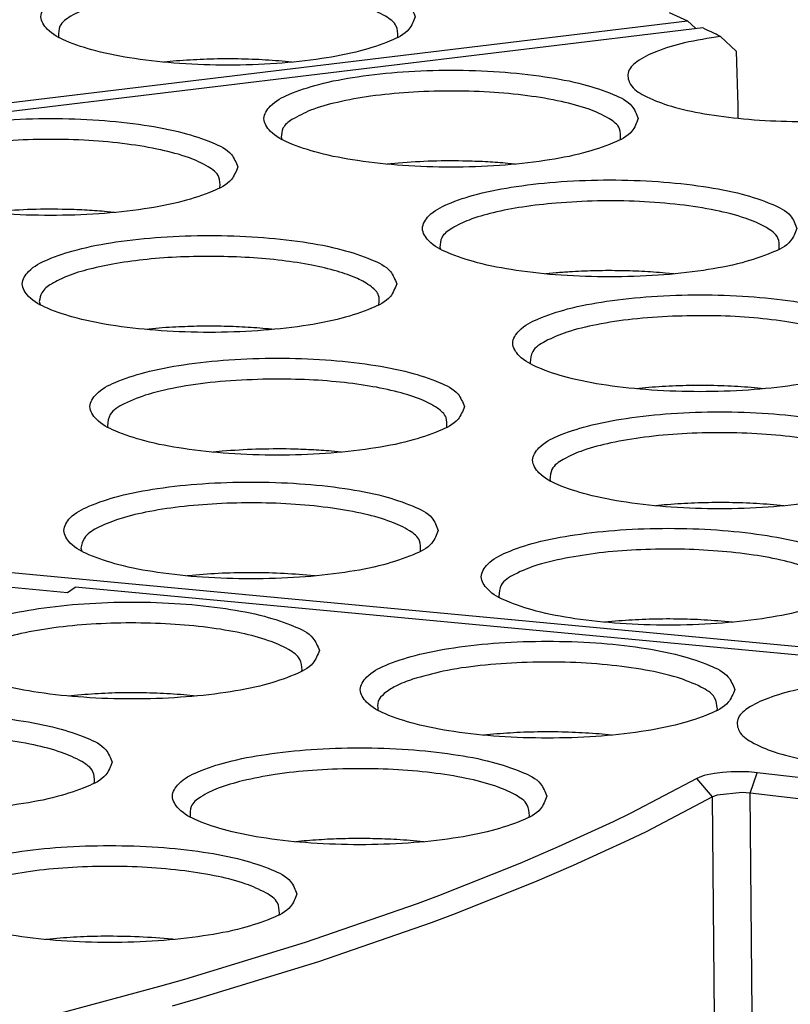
# Model space of a CAD drawing. Header units: inches. Extents: x -399 to 442, y -299 to 295.
# Tile 47 of 134: x -87 to -76, y 182 to 196. Entities that reach past the tile are written whole.
import ezdxf

# ---------------------------------------------------------------- set-up
doc = ezdxf.new("R2010")
doc.units = ezdxf.units.IN

# ---------------------------------------------------------------- blocks, each defined once
blk = doc.blocks.new('N2390-20301_8__109', base_point=(-140.548, 234.274))
at = {"color": 7, "linetype": 'Continuous'}
for p, q in [((-121.136, 242.428), (-97.225, 245.314)), ((-97.552, 245.463), (-97.225, 245.314)), ((-97.225, 245.314), (-97.085, 245.185)), ((-97.085, 245.185), (-97.074, 245.175)), ((-108.315, 245.037), (-108.311, 245.026)), ((-102.338, 245.025), (-102.334, 245.036)), ((-106.233, 244.607), (-106.457, 244.586)), ((-104.199, 244.586), (-104.31, 244.598))]:
    blk.add_line(p, q, dxfattribs=at)
for points, knots in [([(-102.025, 245.388), (-102.056, 245.467), (-102.135, 245.671), (-102.523, 245.846), (-103.03, 246.018), (-103.709, 246.143), (-104.487, 246.224), (-105.325, 246.252), (-106.161, 246.224), (-106.942, 246.143), (-107.615, 246.018), (-108.137, 245.846), (-108.491, 245.671), (-108.676, 245.388), (-108.491, 245.106), (-108.137, 244.93), (-107.615, 244.759), (-106.942, 244.634), (-106.161, 244.552), (-105.325, 244.525), (-104.487, 244.552), (-103.709, 244.634), (-103.03, 244.759), (-102.523, 244.93), (-102.135, 245.106), (-102.056, 245.309), (-102.025, 245.388)], [0, 0, 0, 0, 0.248013, 0.63675, 1.190211, 1.887011, 2.687469, 3.542067, 4.396665, 5.197123, 5.893923, 6.447384, 6.83612, 7.084134, 7.332147, 7.720883, 8.274345, 8.971144, 9.771602, 10.626201, 11.480799, 12.281257, 12.978057, 13.531518, 13.920254, 14.168267, 14.168267, 14.168267, 14.168267]), ([(-102.334, 245.036), (-102.335, 245.101), (-102.339, 245.256), (-102.589, 245.428), (-102.926, 245.577), (-103.406, 245.704), (-103.983, 245.801), (-104.635, 245.861), (-105.324, 245.882), (-106.013, 245.861), (-106.665, 245.801), (-107.242, 245.704), (-107.722, 245.577), (-108.06, 245.428), (-108.31, 245.256), (-108.314, 245.101), (-108.315, 245.037)], [0, 0, 0, 0, 0.184474, 0.443976, 0.823362, 1.320445, 1.915678, 2.580632, 3.281705, 3.982811, 4.647864, 5.243255, 5.740541, 6.120155, 6.37986, 6.564376, 6.564376, 6.564376, 6.564376]), ([(-104.31, 244.598), (-104.467, 244.61), (-104.786, 244.635), (-105.269, 244.646), (-105.753, 244.64), (-106.075, 244.618), (-106.233, 244.607)], [0, 0, 0, 0, 0.473339, 0.960107, 1.448257, 1.925698, 1.925698, 1.925698, 1.925698])]:
    blk.add_open_spline(points, degree=3, knots=knots, dxfattribs=at)
blk = doc.blocks.new('N2390-20301_2__115', base_point=(-130.625, 216.857))
at = {"color": 7, "linetype": 'Continuous'}
for p, q in [((-111.115, 235.514), (-108.155, 235.235)), ((-108.155, 235.235), (-108.018, 235.332)), ((-92.19, 233.841), (-108.018, 235.332)), ((-104.031, 233.849), (-104.022, 233.873)), ((-108.03, 233.421), (-108.146, 233.409)), ((-105.886, 233.41), (-106.106, 233.43)), ((-102.686, 233.171), (-102.681, 233.16)), ((-96.71, 233.16), (-96.701, 233.183)), ((-100.708, 232.732), (-100.825, 232.719)), ((-98.565, 232.72), (-98.785, 232.741)), ((-97.061, 231.955), (-98.228, 231.344)), ((-96.982, 231.99), (-97.061, 231.955)), ((-96.933, 232.006), (-96.982, 231.99)), ((-96.878, 232.021), (-96.933, 232.006)), ((-96.752, 232.046), (-96.878, 232.021)), ((-96.61, 232.064), (-96.752, 232.046)), ((-96.458, 232.074), (-96.61, 232.064)), ((-96.301, 232.076), (-96.458, 232.074)), ((-96.222, 232.074), (-96.301, 232.076)), ((-96.144, 232.071), (-96.222, 232.074)), ((-95.997, 232.057), (-96.144, 232.071)), ((-94.909, 231.929), (-95.997, 232.057)), ((-107.683, 231.879), (-107.678, 231.892)), ((-96.784, 231.632), (-97.957, 231.018)), ((-96.703, 231.664), (-96.784, 231.632)), ((-96.265, 231.706), (-96.703, 231.664)), ((-96.123, 231.696), (-96.265, 231.706)), ((-94.757, 231.534), (-96.123, 231.696)), ((-105.995, 231.286), (-105.992, 231.28)), ((-100.02, 231.28), (-100.012, 231.303)), ((-98.228, 231.344), (-98.537, 231.194)), ((-98.537, 231.194), (-99.504, 230.748)), ((-97.957, 231.018), (-98.268, 230.866)), ((-104.036, 230.85), (-104.132, 230.84)), ((-101.875, 230.84), (-101.882, 230.841)), ((-99.504, 230.748), (-100.183, 230.456)), ((-98.268, 230.866), (-99.241, 230.419)), ((-100.183, 230.456), (-101.619, 229.886)), ((-99.241, 230.419), (-99.923, 230.125)), ((-99.923, 230.125), (-101.367, 229.551)), ((-101.619, 229.886), (-101.995, 229.746)), ((-101.995, 229.746), (-103.967, 229.063)), ((-104.426, 229.557), (-104.418, 229.58)), ((-101.367, 229.551), (-101.745, 229.41)), ((-101.745, 229.41), (-103.729, 228.724)), ((-108.459, 229.125), (-108.539, 229.117)), ((-106.282, 229.117), (-106.306, 229.12)), ((-103.967, 229.063), (-106.093, 228.412)), ((-103.729, 228.724), (-105.866, 228.07)), ((-106.093, 228.412), (-106.535, 228.286)), ((-106.535, 228.286), (-108.361, 227.795)), ((-105.866, 228.07), (-106.311, 227.943))]:
    blk.add_line(p, q, dxfattribs=at)
at = {"color": 1, "linetype": 'Continuous'}
for p, q in [((-96.784, 231.632), (-97.061, 231.955)), ((-96.123, 231.696), (-95.997, 232.057)), ((-96.75, 227.745), (-96.784, 231.632)), ((-96.089, 227.808), (-96.123, 231.696))]:
    blk.add_line(p, q, dxfattribs=at)
at = {"color": 7, "linetype": 'Continuous'}
for points, knots in [([(-103.716, 234.212), (-103.747, 234.291), (-103.827, 234.494), (-104.215, 234.67), (-104.722, 234.841), (-105.401, 234.966), (-106.179, 235.048), (-107.016, 235.075), (-107.853, 235.048), (-108.633, 234.966), (-109.306, 234.841), (-109.828, 234.67), (-110.183, 234.494), (-110.368, 234.212), (-110.183, 233.929), (-109.828, 233.753), (-109.306, 233.582), (-108.633, 233.457), (-107.853, 233.376), (-107.016, 233.348), (-106.179, 233.376), (-105.401, 233.457), (-104.722, 233.582), (-104.215, 233.753), (-103.827, 233.929), (-103.747, 234.132), (-103.716, 234.212)], [0, 0, 0, 0, 0.248013, 0.63675, 1.190211, 1.887011, 2.687469, 3.542067, 4.396665, 5.197123, 5.893923, 6.447384, 6.83612, 7.084134, 7.332147, 7.720883, 8.274345, 8.971144, 9.771602, 10.626201, 11.480799, 12.281257, 12.978057, 13.531518, 13.920254, 14.168267, 14.168267, 14.168267, 14.168267]), ([(-104.022, 233.873), (-104.028, 233.937), (-104.041, 234.093), (-104.297, 234.26), (-104.64, 234.408), (-105.124, 234.533), (-105.702, 234.628), (-106.353, 234.686), (-107.04, 234.705), (-107.725, 234.683), (-108.372, 234.622), (-108.944, 234.525), (-109.42, 234.399), (-109.755, 234.25), (-110.002, 234.078), (-110.005, 233.924), (-110.007, 233.86)], [0, 0, 0, 0, 0.185367, 0.450415, 0.834879, 1.335158, 1.931404, 2.595296, 3.293571, 3.99063, 4.650955, 5.24153, 5.73448, 6.110716, 6.368335, 6.551888, 6.551888, 6.551888, 6.551888]), ([(-96.395, 233.522), (-96.426, 233.601), (-96.506, 233.805), (-96.894, 233.98), (-97.401, 234.152), (-98.079, 234.276), (-98.858, 234.358), (-99.695, 234.385), (-100.532, 234.358), (-101.312, 234.276), (-101.985, 234.152), (-102.507, 233.98), (-102.862, 233.805), (-103.047, 233.522), (-102.862, 233.239), (-102.507, 233.064), (-101.985, 232.892), (-101.312, 232.768), (-100.532, 232.686), (-99.695, 232.659), (-98.858, 232.686), (-98.079, 232.768), (-97.401, 232.892), (-96.894, 233.064), (-96.506, 233.239), (-96.426, 233.443), (-96.395, 233.522)], [0, 0, 0, 0, 0.248013, 0.63675, 1.190211, 1.887011, 2.687469, 3.542067, 4.396665, 5.197123, 5.893923, 6.447384, 6.83612, 7.084134, 7.332147, 7.720883, 8.274345, 8.971144, 9.771602, 10.626201, 11.480799, 12.281257, 12.978057, 13.531518, 13.920254, 14.168267, 14.168267, 14.168267, 14.168267]), ([(-96.701, 233.183), (-96.71, 233.253), (-96.732, 233.428), (-97.037, 233.601), (-97.438, 233.758), (-98, 233.882), (-98.66, 233.97), (-99.389, 234.013), (-100.137, 234.009), (-100.856, 233.955), (-101.504, 233.867), (-101.896, 233.756), (-102.074, 233.705)], [0, 0, 0, 0, 0.203012, 0.507007, 0.953241, 1.53133, 2.211939, 2.95585, 3.718585, 4.454175, 5.118808, 5.674675, 5.674675, 5.674675, 5.674675]), ([(-102.074, 233.705), (-102.174, 233.669), (-102.351, 233.604), (-102.557, 233.477), (-102.697, 233.33), (-102.689, 233.22), (-102.686, 233.171)], [0, 0, 0, 0, 0.3174002, 0.5603747, 0.736382, 0.8788949, 0.8788949, 0.8788949, 0.8788949]), ([(-92.377, 233.678), (-92.632, 233.693), (-93.145, 233.723), (-93.904, 233.705), (-94.625, 233.642), (-95.259, 233.537), (-95.776, 233.395), (-96.133, 233.233), (-96.374, 233.028), (-96.332, 232.745), (-96.058, 232.564), (-95.664, 232.401), (-95.114, 232.268), (-94.702, 232.214), (-94.478, 232.185)], [0, 0, 0, 0, 0.766188, 1.540556, 2.277091, 2.932777, 3.47151, 3.869633, 4.130049, 4.332429, 4.62341, 5.056969, 5.62699, 6.306045, 6.306045, 6.306045, 6.306045]), ([(-106.106, 233.43), (-106.265, 233.441), (-106.586, 233.463), (-107.07, 233.47), (-107.553, 233.459), (-107.872, 233.434), (-108.03, 233.421)], [0, 0, 0, 0, 0.477391, 0.965524, 1.45231, 1.925699, 1.925699, 1.925699, 1.925699]), ([(-107.369, 232.241), (-107.4, 232.32), (-107.479, 232.523), (-107.867, 232.699), (-108.374, 232.87), (-109.053, 232.995), (-109.832, 233.077), (-110.669, 233.104), (-111.506, 233.077), (-112.286, 232.995), (-112.959, 232.87), (-113.481, 232.699), (-113.835, 232.523), (-114.021, 232.241), (-113.835, 231.958), (-113.481, 231.783), (-112.959, 231.611), (-112.286, 231.486), (-111.506, 231.405), (-110.669, 231.377), (-109.832, 231.405), (-109.053, 231.486), (-108.374, 231.611), (-107.867, 231.783), (-107.479, 231.958), (-107.4, 232.162), (-107.369, 232.241)], [0, 0, 0, 0, 0.248013, 0.63675, 1.190211, 1.887011, 2.687469, 3.542067, 4.396665, 5.197123, 5.893923, 6.447384, 6.83612, 7.084134, 7.332147, 7.720883, 8.274345, 8.971144, 9.771602, 10.626201, 11.480799, 12.281257, 12.978057, 13.531518, 13.920254, 14.168267, 14.168267, 14.168267, 14.168267]), ([(-107.678, 231.892), (-107.68, 231.957), (-107.686, 232.114), (-107.944, 232.286), (-108.289, 232.436), (-108.779, 232.563), (-109.365, 232.658), (-110.027, 232.717), (-110.723, 232.735), (-111.416, 232.709), (-112.069, 232.649), (-112.481, 232.567), (-112.674, 232.529)], [0, 0, 0, 0, 0.186623, 0.451687, 0.839213, 1.345992, 1.951394, 2.625832, 3.334533, 4.040338, 4.706281, 5.2982, 5.2982, 5.2982, 5.2982]), ([(-98.785, 232.741), (-98.944, 232.752), (-99.265, 232.774), (-99.749, 232.78), (-100.232, 232.769), (-100.551, 232.744), (-100.708, 232.732)], [0, 0, 0, 0, 0.477394, 0.965531, 1.45232, 1.925712, 1.925712, 1.925712, 1.925712]), ([(-99.706, 231.642), (-99.737, 231.721), (-99.816, 231.925), (-100.204, 232.1), (-100.711, 232.272), (-101.39, 232.396), (-102.168, 232.478), (-103.006, 232.505), (-103.842, 232.478), (-104.623, 232.396), (-105.296, 232.272), (-105.818, 232.1), (-106.172, 231.925), (-106.358, 231.642), (-106.172, 231.359), (-105.818, 231.184), (-105.296, 231.012), (-104.623, 230.887), (-103.842, 230.806), (-103.006, 230.779), (-102.168, 230.806), (-101.39, 230.887), (-100.711, 231.012), (-100.204, 231.184), (-99.816, 231.359), (-99.737, 231.563), (-99.706, 231.642)], [0, 0, 0, 0, 0.248013, 0.63675, 1.190211, 1.887011, 2.687469, 3.542067, 4.396665, 5.197123, 5.893923, 6.447384, 6.83612, 7.084134, 7.332147, 7.720883, 8.274345, 8.971144, 9.771602, 10.626201, 11.480799, 12.281257, 12.978057, 13.531518, 13.920254, 14.168267, 14.168267, 14.168267, 14.168267]), ([(-100.012, 231.303), (-100.018, 231.368), (-100.033, 231.529), (-100.3, 231.697), (-100.656, 231.848), (-101.158, 231.972), (-101.755, 232.066), (-102.424, 232.121), (-103.126, 232.135), (-103.821, 232.106), (-104.471, 232.041), (-104.878, 231.956), (-105.069, 231.916)], [0, 0, 0, 0, 0.189383, 0.463123, 0.86143, 1.379306, 1.994908, 2.677596, 3.391681, 4.099268, 4.762907, 5.348294, 5.348294, 5.348294, 5.348294]), ([(-105.069, 231.916), (-105.216, 231.876), (-105.475, 231.806), (-105.779, 231.66), (-105.999, 231.491), (-105.996, 231.347), (-105.995, 231.286)], [0, 0, 0, 0, 0.452717, 0.796934, 1.034074, 1.208807, 1.208807, 1.208807, 1.208807]), ([(-102.349, 230.878), (-102.49, 230.885), (-102.774, 230.898), (-103.199, 230.898), (-103.621, 230.884), (-103.899, 230.861), (-104.036, 230.85)], [0, 0, 0, 0, 0.423604, 0.851633, 1.275958, 1.688544, 1.688544, 1.688544, 1.688544]), ([(-104.112, 229.919), (-104.143, 229.998), (-104.222, 230.202), (-104.61, 230.377), (-105.117, 230.549), (-105.796, 230.673), (-106.574, 230.755), (-107.412, 230.782), (-108.248, 230.755), (-109.029, 230.673), (-109.702, 230.549), (-110.224, 230.377), (-110.578, 230.202), (-110.764, 229.919), (-110.578, 229.636), (-110.224, 229.461), (-109.702, 229.289), (-109.029, 229.165), (-108.248, 229.083), (-107.412, 229.056), (-106.574, 229.083), (-105.796, 229.165), (-105.117, 229.289), (-104.61, 229.461), (-104.222, 229.636), (-104.143, 229.84), (-104.112, 229.919)], [0, 0, 0, 0, 0.248013, 0.63675, 1.190211, 1.887011, 2.687469, 3.542067, 4.396665, 5.197123, 5.893923, 6.447384, 6.83612, 7.084134, 7.332147, 7.720883, 8.274345, 8.971144, 9.771602, 10.626201, 11.480799, 12.281257, 12.978057, 13.531518, 13.920254, 14.168267, 14.168267, 14.168267, 14.168267]), ([(-101.882, 230.841), (-101.959, 230.848), (-102.115, 230.864), (-102.271, 230.873), (-102.349, 230.878)], [0, 0, 0, 0, 0.2314611, 0.4684467, 0.4684467, 0.4684467, 0.4684467]), ([(-104.418, 229.58), (-104.423, 229.644), (-104.437, 229.801), (-104.695, 229.969), (-105.041, 230.117), (-105.528, 230.242), (-106.109, 230.336), (-106.764, 230.394), (-107.453, 230.413), (-108.14, 230.39), (-108.788, 230.327), (-109.359, 230.229), (-109.832, 230.1), (-110.162, 229.951), (-110.405, 229.775), (-110.401, 229.622), (-110.399, 229.558)], [0, 0, 0, 0, 0.186113, 0.452766, 0.839789, 1.343329, 1.943173, 2.610578, 3.311837, 4.010926, 4.67197, 5.261706, 5.752189, 6.124583, 6.378126, 6.561407, 6.561407, 6.561407, 6.561407]), ([(-107.503, 229.174), (-107.665, 229.171), (-107.984, 229.165), (-108.303, 229.139), (-108.459, 229.125)], [0, 0, 0, 0, 0.4861981, 0.958109, 0.958109, 0.958109, 0.958109]), ([(-106.306, 229.12), (-106.501, 229.137), (-106.9, 229.171), (-107.3, 229.173), (-107.503, 229.174)], [0, 0, 0, 0, 0.589452, 1.198929, 1.198929, 1.198929, 1.198929]), ([(-116.543, 220.268), (-114.494, 220.604), (-110.56, 221.249), (-104.99, 222.499), (-100.034, 223.89), (-95.78, 225.443), (-92.231, 227.059), (-90.294, 228.428), (-89.415, 229.05)], [0, 0, 0, 0, 6.227791, 11.956406, 17.117473, 21.656897, 25.540171, 28.762113, 28.762113, 28.762113, 28.762113])]:
    blk.add_open_spline(points, degree=3, knots=knots, dxfattribs=at)
blk = doc.blocks.new('N2390-20301__121', base_point=(-123.719, 226.295))
at = {"color": 7, "linetype": 'Continuous'}
for p, q in [((-96.958, 245.189), (-112.224, 243.347)), ((-96.367, 244.782), (-96.646, 245.04)), ((-96.367, 244.782), (-96.342, 243.814)), ((-96.342, 243.814), (-96.337, 243.597)), ((-104.39, 243.262), (-104.379, 243.226)), ((-102.32, 242.807), (-102.521, 242.788)), ((-100.266, 242.788), (-100.396, 242.801)), ((-107.327, 241.935), (-107.457, 241.949)), ((-101.593, 241.322), (-101.583, 241.291)), ((-99.542, 240.87), (-99.725, 240.853)), ((-97.47, 240.852), (-97.618, 240.867)), ((-108.652, 240.364), (-108.639, 240.312)), ((-106.716, 239.881), (-106.779, 239.874)), ((-104.524, 239.873), (-104.562, 239.878)), ((-100.001, 239.293), (-99.992, 239.266)), ((-97.968, 238.844), (-98.133, 238.828)), ((-95.878, 238.828), (-96.044, 238.844)), ((-107.453, 238.172), (-107.445, 238.148)), ((-105.429, 237.725), (-105.586, 237.71)), ((-103.331, 237.71), (-103.505, 237.727)), ((-99.651, 237.224), (-99.644, 237.202)), ((-97.637, 236.779), (-97.784, 236.764)), ((-95.53, 236.764), (-95.713, 236.782)), ((-116.83, 236.314), (-92.037, 233.978)), ((-107.918, 236.015), (-107.904, 235.965)), ((-106.026, 235.53), (-106.048, 235.527)), ((-103.792, 235.527), (-103.872, 235.536)), ((-100.554, 235.166), (-100.548, 235.15)), ((-98.558, 234.724), (-98.688, 234.711)), ((-96.433, 234.711), (-96.634, 234.73))]:
    blk.add_line(p, q, dxfattribs=at)
for points, knots in [([(-96.646, 245.04), (-96.698, 245.065), (-96.801, 245.115), (-96.905, 245.164), (-96.958, 245.189)], [0, 0, 0, 0, 0.1719313, 0.3452407, 0.3452407, 0.3452407, 0.3452407]), ([(-96.646, 245.04), (-96.858, 245.006), (-97.244, 244.946), (-97.746, 244.797), (-98.089, 244.637), (-98.312, 244.418), (-98.236, 244.14), (-97.952, 243.967), (-97.541, 243.805), (-96.979, 243.677), (-96.31, 243.585), (-95.571, 243.539), (-94.809, 243.536), (-94.301, 243.578), (-94.05, 243.599)], [0, 0, 0, 0, 0.645379, 1.170736, 1.554162, 1.803091, 2.008542, 2.313027, 2.761119, 3.343601, 4.031659, 4.786314, 5.563102, 6.315824, 6.315824, 6.315824, 6.315824]), ([(-98.094, 243.59), (-98.125, 243.669), (-98.204, 243.872), (-98.592, 244.048), (-99.099, 244.22), (-99.778, 244.344), (-100.556, 244.426), (-101.394, 244.453), (-102.23, 244.426), (-103.011, 244.344), (-103.684, 244.22), (-104.206, 244.048), (-104.56, 243.872), (-104.746, 243.59), (-104.56, 243.307), (-104.206, 243.132), (-103.684, 242.96), (-103.011, 242.835), (-102.23, 242.754), (-101.394, 242.726), (-100.556, 242.754), (-99.778, 242.835), (-99.099, 242.96), (-98.592, 243.132), (-98.204, 243.307), (-98.125, 243.511), (-98.094, 243.59)], [0, 0, 0, 0, 0.248013, 0.63675, 1.190211, 1.887011, 2.687469, 3.542067, 4.396665, 5.197123, 5.893923, 6.447384, 6.83612, 7.084134, 7.332147, 7.720883, 8.274345, 8.971144, 9.771602, 10.626201, 11.480799, 12.281257, 12.978057, 13.531518, 13.920254, 14.168267, 14.168267, 14.168267, 14.168267]), ([(-98.407, 243.227), (-98.405, 243.293), (-98.4, 243.449), (-98.652, 243.627), (-98.992, 243.778), (-99.48, 243.907), (-100.067, 244.004), (-100.731, 244.065), (-101.432, 244.084), (-102.131, 244.06), (-102.789, 243.996), (-103.366, 243.892), (-103.84, 243.769), (-104.093, 243.632), (-104.202, 243.573)], [0, 0, 0, 0, 0.186528, 0.446391, 0.829717, 1.334809, 1.941175, 2.61885, 3.33241, 4.043885, 4.715451, 5.312127, 5.804749, 6.17423, 6.17423, 6.17423, 6.17423]), ([(-105.155, 242.738), (-105.186, 242.817), (-105.265, 243.02), (-105.653, 243.196), (-106.16, 243.367), (-106.839, 243.492), (-107.617, 243.574), (-108.455, 243.601), (-109.291, 243.574), (-110.072, 243.492), (-110.745, 243.367), (-111.267, 243.196), (-111.621, 243.02), (-111.807, 242.738), (-111.621, 242.455), (-111.267, 242.279), (-110.745, 242.108), (-110.072, 241.983), (-109.291, 241.902), (-108.455, 241.874), (-107.617, 241.902), (-106.839, 241.983), (-106.16, 242.108), (-105.653, 242.279), (-105.265, 242.455), (-105.186, 242.658), (-105.155, 242.738)], [0, 0, 0, 0, 0.248013, 0.63675, 1.190211, 1.887011, 2.687469, 3.542067, 4.396665, 5.197123, 5.893923, 6.447384, 6.83612, 7.084134, 7.332147, 7.720883, 8.274345, 8.971144, 9.771602, 10.626201, 11.480799, 12.281257, 12.978057, 13.531518, 13.920254, 14.168267, 14.168267, 14.168267, 14.168267]), ([(-104.202, 243.573), (-104.265, 243.528), (-104.373, 243.449), (-104.385, 243.318), (-104.39, 243.262)], [0, 0, 0, 0, 0.2180572, 0.3792723, 0.3792723, 0.3792723, 0.3792723]), ([(-105.468, 242.375), (-105.466, 242.44), (-105.461, 242.597), (-105.713, 242.775), (-106.053, 242.926), (-106.541, 243.055), (-107.128, 243.152), (-107.792, 243.213), (-108.493, 243.232), (-109.192, 243.208), (-109.85, 243.144), (-110.427, 243.04), (-110.901, 242.917), (-111.154, 242.78), (-111.263, 242.721)], [0, 0, 0, 0, 0.186528, 0.446391, 0.829717, 1.334809, 1.941174, 2.618849, 3.332408, 4.043883, 4.715449, 5.312125, 5.804747, 6.174228, 6.174228, 6.174228, 6.174228]), ([(-101.112, 242.842), (-101.316, 242.844), (-101.719, 242.849), (-102.121, 242.821), (-102.32, 242.807)], [0, 0, 0, 0, 0.61092, 1.209114, 1.209114, 1.209114, 1.209114]), ([(-100.396, 242.801), (-100.514, 242.811), (-100.752, 242.83), (-100.991, 242.838), (-101.112, 242.842)], [0, 0, 0, 0, 0.3538764, 0.7167327, 0.7167327, 0.7167327, 0.7167327]), ([(-95.298, 241.655), (-95.329, 241.734), (-95.409, 241.937), (-95.796, 242.113), (-96.304, 242.284), (-96.982, 242.409), (-97.761, 242.491), (-98.598, 242.518), (-99.435, 242.491), (-100.215, 242.409), (-100.888, 242.284), (-101.41, 242.113), (-101.765, 241.937), (-101.95, 241.655), (-101.765, 241.372), (-101.41, 241.196), (-100.888, 241.025), (-100.215, 240.9), (-99.435, 240.818), (-98.598, 240.791), (-97.761, 240.818), (-96.982, 240.9), (-96.304, 241.025), (-95.796, 241.196), (-95.409, 241.372), (-95.329, 241.575), (-95.298, 241.655)], [0, 0, 0, 0, 0.248013, 0.63675, 1.190211, 1.887011, 2.687469, 3.542067, 4.396665, 5.197123, 5.893923, 6.447384, 6.83612, 7.084134, 7.332147, 7.720883, 8.274345, 8.971144, 9.771602, 10.626201, 11.480799, 12.281257, 12.978057, 13.531518, 13.920254, 14.168267, 14.168267, 14.168267, 14.168267]), ([(-99.542, 242.102), (-99.74, 242.082), (-100.114, 242.043), (-100.627, 241.944), (-101.051, 241.823), (-101.354, 241.682), (-101.575, 241.523), (-101.588, 241.382), (-101.593, 241.322)], [0, 0, 0, 0, 0.596646, 1.126524, 1.568597, 1.908993, 2.147583, 2.319587, 2.319587, 2.319587, 2.319587]), ([(-95.611, 241.292), (-95.61, 241.36), (-95.608, 241.524), (-95.88, 241.705), (-96.243, 241.859), (-96.763, 241.988), (-97.385, 242.083), (-98.082, 242.137), (-98.81, 242.149), (-99.299, 242.118), (-99.542, 242.102)], [0, 0, 0, 0, 0.193356, 0.468465, 0.876712, 1.41372, 2.055176, 2.766675, 3.508171, 4.237355, 4.237355, 4.237355, 4.237355]), ([(-108.173, 241.99), (-108.376, 241.992), (-108.78, 241.997), (-109.182, 241.969), (-109.381, 241.955)], [0, 0, 0, 0, 0.610918, 1.209111, 1.209111, 1.209111, 1.209111]), ([(-107.457, 241.949), (-107.575, 241.958), (-107.813, 241.978), (-108.052, 241.986), (-108.173, 241.99)], [0, 0, 0, 0, 0.3538768, 0.7167334, 0.7167334, 0.7167334, 0.7167334]), ([(-102.353, 240.676), (-102.384, 240.755), (-102.463, 240.958), (-102.851, 241.134), (-103.358, 241.305), (-104.037, 241.43), (-104.816, 241.512), (-105.653, 241.539), (-106.489, 241.512), (-107.27, 241.43), (-107.943, 241.305), (-108.465, 241.134), (-108.819, 240.958), (-109.005, 240.676), (-108.819, 240.393), (-108.465, 240.217), (-107.943, 240.046), (-107.27, 239.921), (-106.489, 239.84), (-105.653, 239.812), (-104.816, 239.84), (-104.037, 239.921), (-103.358, 240.046), (-102.851, 240.217), (-102.463, 240.393), (-102.384, 240.596), (-102.353, 240.676)], [0, 0, 0, 0, 0.248013, 0.63675, 1.190211, 1.887011, 2.687469, 3.542067, 4.396665, 5.197123, 5.893923, 6.447384, 6.83612, 7.084134, 7.332147, 7.720883, 8.274345, 8.971144, 9.771602, 10.626201, 11.480799, 12.281257, 12.978057, 13.531518, 13.920254, 14.168267, 14.168267, 14.168267, 14.168267]), ([(-105.554, 241.162), (-105.757, 241.161), (-106.157, 241.158), (-106.738, 241.115), (-107.275, 241.045), (-107.745, 240.949), (-108.133, 240.833), (-108.414, 240.699), (-108.619, 240.552), (-108.642, 240.419), (-108.652, 240.364)], [0, 0, 0, 0, 0.609572, 1.199404, 1.746943, 2.231886, 2.637622, 2.953435, 3.179641, 3.343621, 3.343621, 3.343621, 3.343621]), ([(-102.666, 240.313), (-102.661, 240.368), (-102.649, 240.493), (-102.82, 240.655), (-103.069, 240.79), (-103.427, 240.914), (-103.87, 241.017), (-104.388, 241.095), (-104.957, 241.148), (-105.352, 241.157), (-105.554, 241.162)], [0, 0, 0, 0, 0.158192, 0.359218, 0.645318, 1.022874, 1.483884, 2.013329, 2.591918, 3.197683, 3.197683, 3.197683, 3.197683]), ([(-99.307, 240.888), (-99.346, 240.885), (-99.424, 240.88), (-99.503, 240.874), (-99.542, 240.87)], [0, 0, 0, 0, 0.1185937, 0.2359067, 0.2359067, 0.2359067, 0.2359067]), ([(-97.618, 240.867), (-97.756, 240.878), (-98.035, 240.9), (-98.457, 240.911), (-98.883, 240.91), (-99.166, 240.895), (-99.307, 240.888)], [0, 0, 0, 0, 0.414488, 0.839719, 1.267635, 1.690112, 1.690112, 1.690112, 1.690112]), ([(-93.706, 239.63), (-93.737, 239.709), (-93.817, 239.913), (-94.205, 240.088), (-94.712, 240.26), (-95.391, 240.384), (-96.169, 240.466), (-97.007, 240.493), (-97.843, 240.466), (-98.624, 240.384), (-99.297, 240.26), (-99.819, 240.088), (-100.173, 239.913), (-100.358, 239.63), (-100.173, 239.347), (-99.819, 239.172), (-99.297, 239), (-98.624, 238.875), (-97.843, 238.794), (-97.007, 238.767), (-96.169, 238.794), (-95.391, 238.875), (-94.712, 239), (-94.205, 239.172), (-93.817, 239.347), (-93.737, 239.551), (-93.706, 239.63)], [0, 0, 0, 0, 0.248013, 0.63675, 1.190211, 1.887011, 2.687469, 3.542067, 4.396665, 5.197123, 5.893923, 6.447384, 6.83612, 7.084134, 7.332147, 7.720883, 8.274345, 8.971144, 9.771602, 10.626201, 11.480799, 12.281257, 12.978057, 13.531518, 13.920254, 14.168267, 14.168267, 14.168267, 14.168267]), ([(-97.493, 240.106), (-97.728, 240.092), (-98.176, 240.065), (-98.796, 239.972), (-99.319, 239.848), (-99.692, 239.695), (-99.974, 239.526), (-99.993, 239.36), (-100.001, 239.293)], [0, 0, 0, 0, 0.704957, 1.344184, 1.884109, 2.300281, 2.585681, 2.780195, 2.780195, 2.780195, 2.780195]), ([(-94.02, 239.267), (-94.016, 239.329), (-94.009, 239.476), (-94.234, 239.649), (-94.544, 239.795), (-94.99, 239.924), (-95.532, 240.024), (-96.151, 240.091), (-96.813, 240.123), (-97.265, 240.112), (-97.493, 240.106)], [0, 0, 0, 0, 0.17752, 0.417873, 0.769131, 1.232689, 1.792605, 2.424271, 3.097943, 3.781133, 3.781133, 3.781133, 3.781133]), ([(-104.562, 239.878), (-104.698, 239.89), (-104.975, 239.914), (-105.395, 239.93), (-105.821, 239.933), (-106.105, 239.921), (-106.246, 239.916)], [0, 0, 0, 0, 0.410155, 0.833231, 1.261223, 1.686005, 1.686005, 1.686005, 1.686005]), ([(-106.246, 239.916), (-106.326, 239.911), (-106.482, 239.902), (-106.639, 239.888), (-106.716, 239.881)], [0, 0, 0, 0, 0.2381918, 0.4712365, 0.4712365, 0.4712365, 0.4712365]), ([(-101.159, 238.512), (-101.19, 238.591), (-101.27, 238.794), (-101.658, 238.97), (-102.165, 239.141), (-102.843, 239.266), (-103.622, 239.348), (-104.459, 239.375), (-105.296, 239.348), (-106.076, 239.266), (-106.749, 239.141), (-107.271, 238.97), (-107.626, 238.794), (-107.811, 238.512), (-107.626, 238.229), (-107.271, 238.053), (-106.749, 237.882), (-106.076, 237.757), (-105.296, 237.676), (-104.459, 237.648), (-103.622, 237.676), (-102.843, 237.757), (-102.165, 237.882), (-101.658, 238.053), (-101.27, 238.229), (-101.19, 238.432), (-101.159, 238.512)], [0, 0, 0, 0, 0.248013, 0.63675, 1.190211, 1.887011, 2.687469, 3.542067, 4.396665, 5.197123, 5.893923, 6.447384, 6.83612, 7.084134, 7.332147, 7.720883, 8.274345, 8.971144, 9.771602, 10.626201, 11.480799, 12.281257, 12.978057, 13.531518, 13.920254, 14.168267, 14.168267, 14.168267, 14.168267]), ([(-104.712, 238.996), (-104.964, 238.985), (-105.448, 238.966), (-106.122, 238.877), (-106.697, 238.753), (-107.107, 238.596), (-107.421, 238.422), (-107.444, 238.243), (-107.453, 238.172)], [0, 0, 0, 0, 0.75666, 1.451154, 2.042253, 2.498861, 2.809338, 3.01524, 3.01524, 3.01524, 3.01524]), ([(-101.472, 238.149), (-101.468, 238.208), (-101.459, 238.346), (-101.662, 238.515), (-101.946, 238.657), (-102.356, 238.784), (-102.858, 238.886), (-103.437, 238.958), (-104.063, 238.999), (-104.494, 238.997), (-104.712, 238.996)], [0, 0, 0, 0, 0.169718, 0.393767, 0.718084, 1.146345, 1.666104, 2.256937, 2.893608, 3.548099, 3.548099, 3.548099, 3.548099]), ([(-97.006, 238.885), (-97.168, 238.884), (-97.489, 238.88), (-97.81, 238.856), (-97.968, 238.844)], [0, 0, 0, 0, 0.487547, 0.9630387, 0.9630387, 0.9630387, 0.9630387]), ([(-96.044, 238.844), (-96.202, 238.856), (-96.522, 238.88), (-96.843, 238.884), (-97.006, 238.885)], [0, 0, 0, 0, 0.4754405, 0.9629697, 0.9629697, 0.9629697, 0.9629697]), ([(-93.358, 237.566), (-93.389, 237.645), (-93.469, 237.848), (-93.857, 238.024), (-94.364, 238.195), (-95.042, 238.32), (-95.821, 238.402), (-96.658, 238.429), (-97.495, 238.402), (-98.275, 238.32), (-98.948, 238.195), (-99.47, 238.024), (-99.825, 237.848), (-100.01, 237.566), (-99.825, 237.283), (-99.47, 237.108), (-98.948, 236.936), (-98.275, 236.811), (-97.495, 236.73), (-96.658, 236.702), (-95.821, 236.73), (-95.042, 236.811), (-94.364, 236.936), (-93.857, 237.108), (-93.469, 237.283), (-93.389, 237.487), (-93.358, 237.566)], [0, 0, 0, 0, 0.248013, 0.63675, 1.190211, 1.887011, 2.687469, 3.542067, 4.396665, 5.197123, 5.893923, 6.447384, 6.83612, 7.084134, 7.332147, 7.720883, 8.274345, 8.971144, 9.771602, 10.626201, 11.480799, 12.281257, 12.978057, 13.531518, 13.920254, 14.168267, 14.168267, 14.168267, 14.168267]), ([(-93.671, 237.203), (-93.669, 237.267), (-93.663, 237.42), (-93.906, 237.597), (-94.236, 237.746), (-94.709, 237.875), (-95.281, 237.974), (-95.93, 238.036), (-96.618, 238.059), (-97.309, 238.041), (-97.964, 237.983), (-98.546, 237.888), (-99.033, 237.763), (-99.378, 237.614), (-99.635, 237.445), (-99.647, 237.289), (-99.651, 237.224)], [0, 0, 0, 0, 0.183475, 0.436645, 0.808993, 1.299926, 1.890556, 2.552798, 3.253207, 3.955707, 4.624078, 5.224445, 5.727952, 6.114373, 6.380109, 6.56612, 6.56612, 6.56612, 6.56612]), ([(-104.223, 237.765), (-104.427, 237.766), (-104.829, 237.769), (-105.231, 237.74), (-105.429, 237.725)], [0, 0, 0, 0, 0.610785, 1.207084, 1.207084, 1.207084, 1.207084]), ([(-103.505, 237.727), (-103.623, 237.736), (-103.862, 237.754), (-104.102, 237.761), (-104.223, 237.765)], [0, 0, 0, 0, 0.3552664, 0.7188887, 0.7188887, 0.7188887, 0.7188887]), ([(-101.62, 236.329), (-101.651, 236.408), (-101.73, 236.612), (-102.118, 236.787), (-102.625, 236.959), (-103.304, 237.084), (-104.082, 237.165), (-104.92, 237.192), (-105.756, 237.165), (-106.537, 237.084), (-107.21, 236.959), (-107.732, 236.787), (-108.086, 236.612), (-108.271, 236.329), (-108.086, 236.046), (-107.732, 235.871), (-107.21, 235.699), (-106.537, 235.575), (-105.756, 235.493), (-104.92, 235.466), (-104.082, 235.493), (-103.304, 235.575), (-102.625, 235.699), (-102.118, 235.871), (-101.73, 236.046), (-101.651, 236.25), (-101.62, 236.329)], [0, 0, 0, 0, 0.248013, 0.63675, 1.190211, 1.887011, 2.687469, 3.542067, 4.396665, 5.197123, 5.893923, 6.447384, 6.83612, 7.084134, 7.332147, 7.720883, 8.274345, 8.971144, 9.771602, 10.626201, 11.480799, 12.281257, 12.978057, 13.531518, 13.920254, 14.168267, 14.168267, 14.168267, 14.168267]), ([(-101.933, 235.966), (-101.93, 236.03), (-101.924, 236.181), (-102.16, 236.356), (-102.483, 236.504), (-102.947, 236.633), (-103.508, 236.732), (-104.147, 236.797), (-104.826, 236.822), (-105.511, 236.807), (-106.164, 236.753), (-106.749, 236.663), (-107.243, 236.543), (-107.601, 236.396), (-107.87, 236.237), (-107.904, 236.079), (-107.918, 236.015)], [0, 0, 0, 0, 0.181397, 0.430057, 0.794996, 1.276339, 1.856254, 2.507898, 3.199141, 3.895173, 4.560868, 5.163132, 5.673396, 6.07087, 6.349185, 6.538956, 6.538956, 6.538956, 6.538956]), ([(-96.676, 236.821), (-96.838, 236.819), (-97.159, 236.815), (-97.479, 236.791), (-97.637, 236.779)], [0, 0, 0, 0, 0.4873049, 0.9621074, 0.9621074, 0.9621074, 0.9621074]), ([(-95.713, 236.782), (-95.871, 236.793), (-96.192, 236.817), (-96.513, 236.82), (-96.676, 236.821)], [0, 0, 0, 0, 0.4761089, 0.9638583, 0.9638583, 0.9638583, 0.9638583]), ([(-94.262, 235.513), (-94.293, 235.592), (-94.373, 235.796), (-94.76, 235.971), (-95.268, 236.143), (-95.946, 236.267), (-96.725, 236.349), (-97.562, 236.376), (-98.399, 236.349), (-99.179, 236.267), (-99.852, 236.143), (-100.374, 235.971), (-100.728, 235.796), (-100.914, 235.513), (-100.728, 235.23), (-100.374, 235.055), (-99.852, 234.883), (-99.179, 234.759), (-98.399, 234.677), (-97.562, 234.65), (-96.725, 234.677), (-95.946, 234.759), (-95.268, 234.883), (-94.76, 235.055), (-94.373, 235.23), (-94.293, 235.434), (-94.262, 235.513)], [0, 0, 0, 0, 0.248013, 0.63675, 1.190211, 1.887011, 2.687469, 3.542067, 4.396665, 5.197123, 5.893923, 6.447384, 6.83612, 7.084134, 7.332147, 7.720883, 8.274345, 8.971144, 9.771602, 10.626201, 11.480799, 12.281257, 12.978057, 13.531518, 13.920254, 14.168267, 14.168267, 14.168267, 14.168267]), ([(-94.575, 235.15), (-94.572, 235.212), (-94.564, 235.359), (-94.79, 235.532), (-95.1, 235.678), (-95.545, 235.807), (-96.087, 235.907), (-96.706, 235.974), (-97.369, 236.005), (-98.041, 235.996), (-98.689, 235.952), (-99.106, 235.887), (-99.305, 235.855)], [0, 0, 0, 0, 0.17752, 0.41787, 0.769125, 1.232681, 1.792597, 2.424265, 3.09794, 3.781134, 4.440754, 5.045214, 5.045214, 5.045214, 5.045214]), ([(-99.305, 235.855), (-99.495, 235.816), (-99.832, 235.746), (-100.23, 235.588), (-100.532, 235.412), (-100.548, 235.237), (-100.554, 235.166)], [0, 0, 0, 0, 0.577481, 1.021478, 1.322313, 1.524658, 1.524658, 1.524658, 1.524658]), ([(-103.872, 235.536), (-104.049, 235.55), (-104.408, 235.579), (-104.951, 235.588), (-105.492, 235.576), (-105.85, 235.545), (-106.026, 235.53)], [0, 0, 0, 0, 0.532145, 1.080476, 1.62782, 2.157048, 2.157048, 2.157048, 2.157048]), ([(-96.634, 234.73), (-96.793, 234.741), (-97.114, 234.764), (-97.598, 234.771), (-98.081, 234.761), (-98.4, 234.736), (-98.558, 234.724)], [0, 0, 0, 0, 0.476758, 0.964708, 1.451764, 1.925871, 1.925871, 1.925871, 1.925871])]:
    blk.add_open_spline(points, degree=3, knots=knots, dxfattribs=at)
blk = doc.blocks.new('N2390-60301__125', base_point=(-230.231, 166.276))
for name, p in [('N2390-20301_8__109', (-140.548, 234.274)), ('N2390-20301__121', (-123.719, 226.295)), ('N2390-20301_2__115', (-130.625, 216.857))]:
    blk.add_blockref(name, p)
blk = doc.blocks.new('N2494-90111__126', base_point=(-386.375, -319.122))
blk.add_blockref('N2390-60301__125', (-230.231, 166.276))
blk = doc.blocks.new('gen1', base_point=(-147.5, 38.75))
blk.add_blockref('N2494-90111__126', (-386.375, -319.122))

msp = doc.modelspace()

# ---------------------------------------------------------------- block references
at = {"xscale": 0.8, "yscale": 0.8, "zscale": 0.8}
msp.add_blockref('gen1', (-118, 31), dxfattribs=at)

doc.saveas('drawing.dxf')
